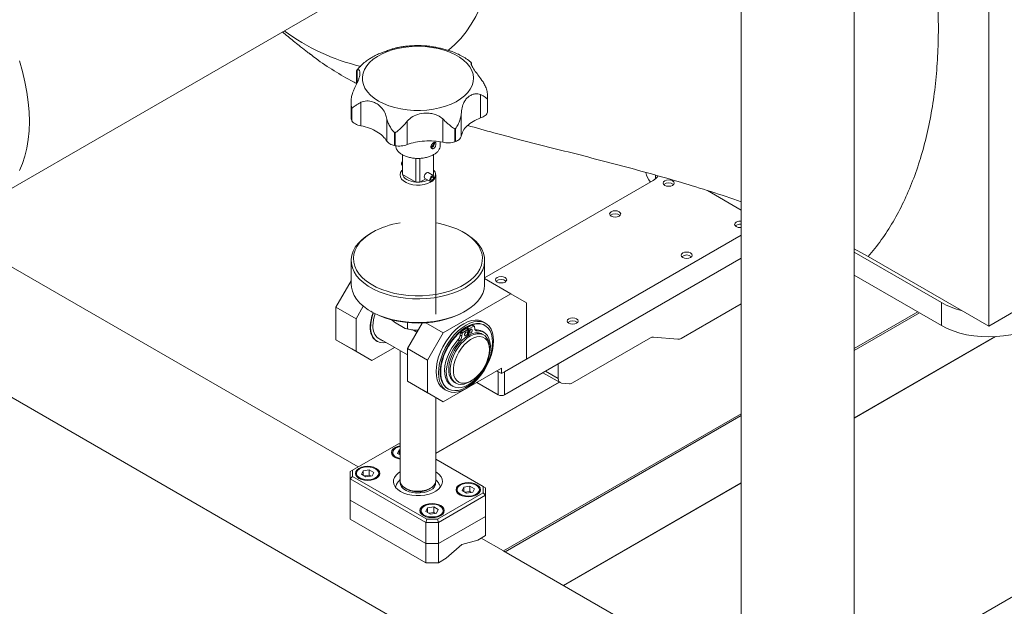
# Model space of a CAD drawing. Header units: millimetres. Extents: x 0 to 1118, y 0 to 864.
# Tile 10 of 22: x 740 to 851, y 107 to 173. Entities that reach past the tile are written whole.
import ezdxf

# ---------------------------------------------------------------- set-up
doc = ezdxf.new("R2010")
doc.units = ezdxf.units.MM

msp = doc.modelspace()

# ---------------------------------------------------------------- linework, layer by layer
at = {"color": 7, "linetype": 'Continuous', "lineweight": 15}
for p, q in [((848.9788, 138.0856), (998.1783, 224.2167)), ((848.9788, 138.0856), (848.9788, 196.5764)), ((821.166, 180.2835), (821.166, 93.1199)), ((833.866, 93.1199), (833.866, 180.2835)), ((737.2624, 152.5117), (781.4566, 178.0245)), ((790.806, 167.7503), (790.8247, 167.696)), ((790.806, 167.7503), (790.806, 167.5997)), ((790.8306, 167.5099), (790.8306, 167.6958)), ((777.9246, 166.7705), (777.9246, 165.3019)), ((777.986, 165.4379), (777.986, 166.8826)), ((791.8658, 164.1288), (791.8658, 161.5007)), ((792.6578, 162.2637), (792.6578, 163.8254)), ((777.3052, 163.3035), (777.3052, 161.4601)), ((778.4092, 160.6254), (778.4092, 163.2536)), ((792.6447, 162.1497), (792.6447, 163.6298)), ((792.6515, 163.6647), (792.6515, 162.1846)), ((778.1071, 122.244), (708.3565, 162.5102)), ((777.3796, 161.1913), (777.3796, 162.6713)), ((777.3997, 162.6382), (777.3997, 161.1581)), ((789.6949, 159.4205), (789.6949, 161.914)), ((792.6447, 162.1497), (792.6515, 162.1846)), ((777.3796, 161.1913), (777.3997, 161.1581)), ((781.3275, 161.3698), (781.3275, 158.8762)), ((783.6013, 158.5029), (783.6013, 161.131)), ((787.622, 161.3925), (787.622, 158.7644)), ((782.193, 158.391), (782.193, 159.8711)), ((782.2504, 159.8594), (782.2504, 158.3794)), ((788.9866, 158.8175), (788.9866, 160.2976)), ((789.0381, 160.3163), (789.0381, 158.8362)), ((782.193, 158.391), (782.2504, 158.3794)), ((786.5727, 158.5834), (786.4889, 158.6318)), ((786.5469, 158.6688), (786.5669, 158.6954)), ((786.6788, 158.6446), (786.5727, 158.5834)), ((786.6788, 158.6446), (786.5795, 158.7019)), ((787.3226, 158.3891), (787.3226, 158.8026)), ((788.9866, 158.8175), (789.0381, 158.8362)), ((783.0726, 157.3604), (783.0726, 155.2865)), ((783.0878, 157.3532), (783.0878, 155.154)), ((786.5575, 155.154), (786.5575, 157.3532)), ((786.5726, 155.2865), (786.5726, 157.3604)), ((783.0442, 156.1864), (783.0726, 156.1699)), ((784.5931, 154.285), (784.5931, 156.9592)), ((785.0522, 156.9592), (785.0522, 154.285)), ((783.0878, 155.154), (784.5931, 154.285)), ((786.6011, 154.999), (785.9923, 155.3504)), ((786.5575, 155.154), (786.4451, 155.0891)), ((786.5218, 155.0448), (786.5575, 155.154)), ((786.5469, 154.8515), (786.6358, 154.9697)), ((786.8226, 139.4474), (786.8226, 155.0823)), ((785.695, 154.6561), (785.0522, 154.285)), ((785.6174, 154.7009), (786.2262, 154.3495)), ((786.3587, 154.343), (786.2369, 154.2659)), ((786.5727, 154.7661), (786.4136, 154.8579)), ((786.5469, 154.8515), (786.5005, 154.8783)), ((786.6788, 154.8273), (786.5727, 154.7661)), ((786.6788, 154.8273), (786.5742, 154.8877)), ((811.2605, 154.4619), (792.3226, 143.5293)), ((817.3613, 153.3372), (821.166, 151.1408)), ((704.2208, 150.2334), (812.8076, 87.5476)), ((779.6953, 148.6307), (779.5185, 148.5286)), ((790.1268, 148.5286), (789.95, 148.6307)), ((794.563, 132.9439), (821.166, 148.3015)), ((835.4427, 145.8998), (833.866, 146.7627)), ((833.866, 146.4018), (843.6751, 140.7391)), ((777.3226, 145.4676), (777.3226, 142.8138)), ((792.3226, 142.8138), (792.3226, 145.4676)), ((794.563, 130.3514), (821.166, 145.709)), ((821.166, 145.709), (800.6, 133.8365)), ((835.4427, 145.8999), (848.9788, 138.0856)), ((775.6126, 140.211), (777.3226, 143.1729)), ((795.2702, 141.7217), (792.3226, 143.4233)), ((833.866, 143.8093), (843.6751, 138.1466)), ((795.2702, 141.7217), (787.6688, 137.3335)), ((797.0379, 140.7009), (795.2702, 141.7217)), ((910.9265, 141.8727), (834.0712, 97.5051)), ((797.0379, 134.3727), (797.0379, 140.7009)), ((814.4012, 136.7004), (821.166, 140.6056)), ((843.6751, 138.1466), (843.6751, 140.7391)), ((777.8665, 138.9099), (775.6126, 140.211)), ((775.6126, 140.211), (775.6126, 136.5366)), ((778.6842, 140.3262), (777.8665, 138.9099)), ((779.5185, 139.7528), (779.6953, 139.6507)), ((789.95, 139.6507), (790.1268, 139.7528)), ((777.8665, 135.2354), (777.8665, 138.9099)), ((781.9237, 138.772), (781.9237, 138.7735)), ((781.9237, 138.772), (782.1838, 138.5198)), ((782.1838, 138.5198), (783.3957, 137.8201)), ((783.6471, 135.5728), (785.2987, 138.4334)), ((783.6557, 138.4789), (783.6557, 137.7721)), ((785.723, 138.4568), (787.6688, 137.3335)), ((792.4193, 138.4175), (792.1542, 138.5706)), ((783.3957, 137.8201), (783.6557, 137.7721)), ((784.7105, 137.4147), (784.3282, 137.6354)), ((787.6688, 137.3335), (785.901, 134.2716)), ((789.6045, 137.3505), (789.5756, 137.0811)), ((789.7989, 137.2382), (789.6045, 137.3505)), ((790.2453, 137.8202), (789.6906, 137.4889)), ((789.885, 137.3767), (789.6906, 137.4889)), ((789.885, 137.3767), (790.4397, 137.708)), ((790.4397, 137.708), (790.2453, 137.8202)), ((790.3425, 137.8763), (790.3409, 137.765)), ((790.8972, 138.1855), (790.3425, 137.8763)), ((790.537, 137.7641), (790.3425, 137.8763)), ((790.4397, 137.708), (790.4502, 137.0099)), ((790.5264, 137.0538), (790.537, 137.7641)), ((790.537, 137.7641), (791.0917, 138.0733)), ((791.0917, 138.0733), (790.8972, 138.1855)), ((791.1526, 138.0786), (790.9582, 138.1908)), ((791.1778, 138.0342), (791.2066, 137.7981)), ((791.2753, 137.6603), (791.2505, 137.6594)), ((791.2753, 137.6603), (791.4698, 137.5481)), ((792.2412, 137.389), (792.0467, 137.5012)), ((792.3562, 138.1653), (792.3113, 138.1912)), ((775.6126, 136.5366), (777.8665, 135.2354)), ((777.3804, 135.5157), (775.6126, 136.5366)), ((780.1825, 136.3886), (780.2267, 136.3631)), ((780.4142, 136.6879), (780.6702, 136.5401)), ((780.918, 136.4195), (783.6471, 134.844)), ((789.5069, 136.415), (789.3125, 136.5272)), ((789.5756, 137.0811), (789.7701, 136.9688)), ((789.7701, 136.9688), (789.7989, 137.2382)), ((792.2187, 137.09), (792.0507, 137.1869)), ((810.9604, 136.7554), (802.2037, 131.7002)), ((814.0477, 136.6057), (811.314, 136.8501)), ((833.866, 127.7419), (849.7304, 136.9003)), ((779.6343, 134.2146), (777.3804, 135.5157)), ((777.8665, 135.2354), (779.6343, 134.2146)), ((779.6343, 134.2146), (782.1859, 135.6876)), ((782.8226, 135.32), (782.8226, 120.6713)), ((785.901, 134.2716), (783.6471, 135.5728)), ((783.6471, 131.8984), (783.6471, 135.5728)), ((792.866, 135.4551), (792.866, 135.6592)), ((785.901, 134.2716), (785.901, 130.5972)), ((794.2095, 132.7398), (797.0379, 134.3727)), ((794.2095, 133.3523), (787.6688, 129.5764)), ((794.2095, 132.7398), (793.6791, 133.046)), ((793.6791, 133.046), (793.8559, 132.9439)), ((793.8559, 130.3514), (793.8559, 132.9439)), ((794.2095, 132.7398), (794.2095, 133.3523)), ((794.563, 132.9439), (794.563, 130.3514)), ((798.8799, 132.8435), (800.8071, 131.7309)), ((800.6, 133.8365), (800.6, 132.1887)), ((783.6471, 131.8984), (785.901, 130.5972)), ((785.4149, 130.8775), (783.6471, 131.8984)), ((800.6884, 131.7994), (786.8226, 123.7949)), ((788.926, 131.7741), (789.0939, 131.6772)), ((790.6566, 131.8321), (790.8334, 131.9342)), ((791.4336, 131.7498), (793.8559, 130.3514)), ((787.6688, 129.5764), (785.4149, 130.8775)), ((787.7795, 130.9926), (788.0447, 130.8396)), ((788.1867, 131.0463), (788.2316, 131.0203)), ((788.5411, 131.4286), (788.7355, 131.3164)), ((800.9535, 131.6857), (801.8501, 131.6055)), ((785.901, 130.5972), (787.6688, 129.5764)), ((786.8226, 120.6713), (786.8226, 130.0648)), ((782.6281, 124.8539), (777.4713, 121.8769)), ((782.7213, 124.1703), (782.5346, 123.7678)), ((782.8226, 124.8539), (782.6281, 124.8539)), ((782.8226, 124.1859), (782.7213, 124.1703)), ((782.7213, 123.66), (782.7213, 124.1703)), ((781.9817, 123.8757), (781.9817, 123.545)), ((782.5346, 123.7678), (782.8226, 123.6015)), ((792.174, 120.04), (786.8226, 123.1293)), ((777.2213, 121.7326), (777.4713, 121.8769)), ((777.4713, 121.8769), (777.4713, 121.1801)), ((778.6555, 121.8231), (778.4687, 121.4207)), ((779.3526, 121.9309), (778.6555, 121.8231)), ((778.6555, 121.3128), (778.6555, 121.8231)), ((779.8629, 121.6363), (779.3526, 121.9309)), ((779.3526, 121.3185), (779.3526, 121.9309)), ((777.2213, 120.9162), (777.2213, 121.7326)), ((777.4713, 121.1801), (777.2213, 120.9162)), ((785.7065, 116.0177), (777.2213, 120.9162)), ((777.2213, 120.9162), (777.2213, 118.5278)), ((777.4713, 121.1801), (785.8101, 116.3662)), ((777.9158, 121.5285), (777.9158, 121.1978)), ((778.4687, 121.4207), (778.979, 121.1261)), ((779.3526, 121.3185), (778.795, 121.2323)), ((778.979, 121.1261), (779.6761, 121.2339)), ((779.5366, 121.2123), (779.3526, 121.3185)), ((779.6761, 121.2339), (779.8629, 121.6363)), ((780.4158, 121.1978), (780.4158, 121.5285)), ((783.4082, 119.855), (783.585, 119.7529)), ((786.0603, 119.7529), (786.2371, 119.855)), ((789.2295, 119.6916), (789.2295, 119.3609)), ((789.9692, 119.9862), (789.7824, 119.5837)), ((789.7824, 119.5837), (790.2927, 119.2891)), ((790.6663, 120.094), (789.9692, 119.9862)), ((789.9692, 119.4759), (789.9692, 119.9862)), ((791.1766, 119.7994), (790.6663, 120.094)), ((790.6663, 119.4816), (790.6663, 120.094)), ((790.9898, 119.397), (791.1766, 119.7994)), ((791.7295, 119.3609), (791.7295, 119.6916)), ((792.174, 119.3432), (792.174, 120.04)), ((792.424, 119.8956), (792.174, 120.04)), ((792.424, 119.8956), (792.424, 119.0792)), ((801.2247, 108.8985), (821.166, 120.4104)), ((785.7065, 113.6293), (777.2213, 118.5278)), ((777.2213, 118.5278), (777.2213, 116.3796)), ((777.2213, 118.5278), (785.7065, 113.6293)), ((787.0172, 116.3662), (792.174, 119.3432)), ((792.424, 119.0792), (787.1207, 116.0177)), ((790.6663, 119.4816), (790.1087, 119.3954)), ((790.2927, 119.2891), (790.9898, 119.397)), ((790.8503, 119.3754), (790.6663, 119.4816)), ((792.174, 119.3432), (792.424, 119.0792)), ((792.424, 116.6909), (792.424, 119.0792)), ((785.1636, 117.3444), (785.1636, 117.0137)), ((785.9033, 117.639), (785.7165, 117.2366)), ((786.6004, 117.7468), (785.9033, 117.639)), ((785.9033, 117.1287), (785.9033, 117.639)), ((787.1107, 117.4522), (786.6004, 117.7468)), ((786.6004, 117.1344), (786.6004, 117.7468)), ((786.924, 117.0498), (787.1107, 117.4522)), ((787.6636, 117.0137), (787.6636, 117.3444)), ((785.7065, 111.4812), (777.2213, 116.3796)), ((785.8101, 116.3662), (785.7065, 116.0177)), ((785.7165, 117.2366), (786.2269, 116.942)), ((785.8101, 116.3662), (787.0172, 116.3662)), ((786.6004, 117.1344), (786.0429, 117.0482)), ((786.2269, 116.942), (786.924, 117.0498)), ((786.7844, 117.0282), (786.6004, 117.1344)), ((787.0172, 116.3662), (787.1207, 116.0177)), ((792.424, 116.6909), (787.1207, 113.6293)), ((787.1207, 113.6293), (792.424, 116.6909)), ((792.424, 114.5427), (792.424, 116.6909)), ((787.1207, 116.0177), (785.7065, 116.0177)), ((785.7065, 113.6293), (785.7065, 116.0177)), ((787.1207, 116.0177), (787.1207, 113.6293)), ((789.7724, 113.5223), (791.5402, 114.0324)), ((792.424, 114.5427), (791.5402, 114.0324)), ((794.4394, 112.8013), (791.9234, 114.2537)), ((785.7065, 111.4812), (785.7065, 113.6293)), ((785.7065, 113.6293), (787.1207, 113.6293)), ((787.1207, 113.6293), (785.7065, 113.6293)), ((787.1207, 113.6293), (787.1207, 111.4812)), ((788.0046, 111.9914), (789.7724, 113.5223)), ((788.0046, 111.9914), (787.1207, 111.4812)), ((794.7326, 112.6464), (794.6251, 112.7043)), ((820.9608, 97.5051), (794.7326, 112.6464)), ((787.1207, 111.4812), (785.7065, 111.4812))]:
    msp.add_line(p, q, dxfattribs=at)
at = {"color": 9, "linetype": 'Continuous', "lineweight": 15}
for p, q in [((811.538, 154.6525), (811.538, 155.0645)), ((841.0093, 139.6855), (833.866, 135.5617)), ((841.1861, 139.5835), (833.866, 135.3576)), ((849.6495, 136.8958), (833.866, 127.7842)), ((799.1728, 133.0126), (800.6, 132.1887)), ((800.725, 131.7783), (786.8226, 123.7527)), ((821.166, 128.2302), (794.4394, 112.8013)), ((821.166, 128.0261), (794.6251, 112.7043)), ((821.166, 120.4527), (801.1881, 108.9197))]:
    msp.add_line(p, q, dxfattribs=at)
at = {"color": 7, "linetype": 'Continuous', "lineweight": 15, "flags": 128}
for points in [[(788.1906, 169.0834), (788.2488, 169.1286), (788.9686, 169.7471), (789.6388, 170.4377), (790.2576, 171.1983), (790.823, 172.0268), (791.3335, 172.9207), (791.7875, 173.8773), (792.1837, 174.8939), (792.5209, 175.9675), (792.7982, 177.0949), (793.0147, 178.2728), (793.1698, 179.4978), (793.263, 180.7663), (793.2941, 182.0745)], [(780.4032, 163.3911), (780.957, 163.1072), (781.5649, 162.8632), (782.2186, 162.6624), (782.9089, 162.5076), (783.6261, 162.401), (784.36, 162.3442), (785.1004, 162.3379), (785.8369, 162.3821), (786.5592, 162.4764), (787.2571, 162.6193), (787.9209, 162.8088), (788.5411, 163.0423), (789.1092, 163.3166), (789.617, 163.6277), (790.0576, 163.9713), (790.4247, 164.3425), (790.7131, 164.7363), (790.9189, 165.1469), (791.0391, 165.5687), (791.072, 165.9958), (791.0171, 166.4221), (790.8754, 166.8417), (790.6486, 167.2486), (790.3401, 167.6373), (789.9541, 168.0021), (789.4961, 168.338), (788.9725, 168.6403), (788.3906, 168.9047), (787.7587, 169.1275), (787.0855, 169.3056), (786.3805, 169.4365), (785.6537, 169.5183), (784.9153, 169.55), (784.1755, 169.531), (783.4448, 169.4616), (782.7334, 169.3428), (782.0514, 169.1763), (781.4083, 168.9644), (780.8131, 168.7101), (780.2742, 168.4169), (779.7992, 168.089), (779.3946, 167.7309), (779.0663, 167.3477), (778.8188, 166.9448), (778.6555, 166.5279), (778.5788, 166.1027), (778.5898, 165.6752), (778.6883, 165.2516), (778.8728, 164.8376), (779.141, 164.4391), (779.4888, 164.0617), (779.9116, 163.7107), (780.4032, 163.3911)], [(741.1464, 161.0963), (741.1148, 162.1708), (741.0202, 163.2767), (740.863, 164.4086), (740.644, 165.5612), (740.3642, 166.7291), (740.0249, 167.9065)], [(740.0249, 155.581), (740.3642, 156.3668), (740.644, 157.2115), (740.863, 158.1113), (741.0202, 159.0617), (741.1148, 160.0583), (741.1464, 161.0963)], [(786.5727, 158.5834), (786.5597, 158.5031), (786.5228, 158.4208), (786.4679, 158.3502), (786.4042, 158.3027), (786.342, 158.2862), (786.3011, 158.2967)], [(783.0726, 156.6644), (783.0024, 156.5326), (782.9684, 156.3954), (782.9775, 156.2772), (783.0282, 156.1973), (783.0442, 156.1864)], [(786.2369, 154.2659), (785.8998, 154.1095), (785.5123, 153.9986), (785.0926, 153.9383), (784.6603, 153.9316), (784.2356, 153.9786), (783.8383, 154.0773), (783.4871, 154.2229), (783.1983, 154.4088), (782.9854, 154.6261), (782.8585, 154.8648), (782.8234, 155.1136), (782.8818, 155.361), (783.0309, 155.5953), (783.0726, 155.6413)], [(783.0878, 155.154), (783.1483, 154.9927), (783.2534, 154.8394), (783.4003, 154.6979), (783.5852, 154.5721), (783.8031, 154.4654), (784.0481, 154.3806), (784.3138, 154.3199), (784.5931, 154.285)], [(785.6174, 154.7009), (785.6174, 154.7009), (785.5599, 154.7671), (785.5397, 154.8726), (785.5599, 155.0014), (785.6174, 155.1339), (785.7034, 155.25), (785.8049, 155.3319), (785.9063, 155.3671), (785.9923, 155.3504)], [(786.6358, 154.9697), (786.5602, 155.014), (786.4606, 155.0027), (786.3533, 154.9376), (786.2559, 154.8293), (786.1843, 154.6956), (786.1503, 154.5585), (786.1595, 154.4403), (786.2102, 154.3604), (786.2943, 154.3319), (786.3979, 154.3595), (786.5041, 154.4386), (786.5955, 154.5564), (786.6571, 154.6934), (786.6788, 154.8273)], [(786.5727, 154.7661), (786.5597, 154.6857), (786.5228, 154.6035), (786.4679, 154.5329), (786.4042, 154.4854), (786.342, 154.4688), (786.2916, 154.4859), (786.2611, 154.5338), (786.2557, 154.6048), (786.2761, 154.6871), (786.319, 154.7673), (786.3774, 154.8322), (786.4418, 154.8713), (786.5016, 154.8781), (786.5469, 154.8515)], [(812.5589, 154.4257), (812.4234, 154.3086), (812.3759, 154.1706), (812.4234, 154.0325), (812.5589, 153.9154), (812.7617, 153.8372), (813.0009, 153.8098), (813.24, 153.8372), (813.4428, 153.9154), (813.5783, 154.0325), (813.6259, 154.1706), (813.5783, 154.3086), (813.4428, 154.4257), (813.24, 154.5039), (813.0009, 154.5314), (812.7617, 154.5039), (812.5589, 154.4257)], [(806.5485, 150.956), (806.413, 150.8389), (806.3654, 150.7008), (806.413, 150.5627), (806.5485, 150.4457), (806.7513, 150.3675), (806.9904, 150.34), (807.2296, 150.3675), (807.4324, 150.4457), (807.5679, 150.5627), (807.6154, 150.7008), (807.5679, 150.8389), (807.4324, 150.956), (807.2296, 151.0342), (806.9904, 151.0616), (806.7513, 151.0342), (806.5485, 150.956)], [(779.6961, 148.6312), (779.1633, 148.2877), (778.6991, 147.9124), (778.3093, 147.5099), (777.9986, 147.0851), (777.7706, 146.6432), (777.6283, 146.1894), (777.5733, 145.7294), (777.6063, 145.2687), (777.727, 144.8128), (777.9337, 144.3674), (778.2241, 143.9378), (778.5945, 143.5293), (779.0406, 143.1468), (779.5568, 142.7949), (780.137, 142.478), (780.774, 142.1998), (781.4602, 141.9637), (782.1872, 141.7727), (782.9462, 141.629), (783.728, 141.5344), (784.523, 141.49), (785.3217, 141.4963), (786.1144, 141.5534), (786.8913, 141.6604), (787.6432, 141.8161), (788.3608, 142.0186), (789.0355, 142.2655), (789.659, 142.5537), (790.2238, 142.8798), (790.7231, 143.2397), (791.1507, 143.6292), (791.5015, 144.0435), (791.7712, 144.4775), (791.9566, 144.926), (792.0555, 145.3836), (792.0665, 145.8447), (791.9895, 146.3037), (791.8256, 146.755), (791.5767, 147.1931), (791.2458, 147.6128), (790.8369, 148.0089), (790.355, 148.3767), (789.806, 148.7116), (789.1964, 149.0097), (788.5338, 149.2672), (787.8261, 149.481), (787.082, 149.6486), (786.8226, 149.6947)], [(820.6023, 149.7824), (820.4668, 149.6653), (820.4192, 149.5272), (820.4668, 149.3892), (820.6023, 149.2721), (820.805, 149.1939), (821.0442, 149.1664), (821.166, 149.1733)], [(790.1268, 148.5286), (790.4053, 148.3589), (790.9141, 147.9935), (791.3514, 147.5985), (791.7122, 147.1785), (791.9923, 146.7384), (792.1883, 146.2835), (792.2979, 145.819), (792.3199, 145.3503), (792.254, 144.8831), (792.101, 144.4227), (791.8626, 143.9745), (791.5417, 143.5439), (791.142, 143.1358), (790.6682, 142.755), (790.126, 142.4061), (789.5215, 142.093), (788.8619, 141.8195), (788.155, 141.5888), (787.409, 141.4035), (786.6327, 141.2659), (785.8351, 141.1776), (785.0257, 141.1395), (784.214, 141.1522), (783.4093, 141.2155), (782.6212, 141.3286), (781.859, 141.4903), (781.1314, 141.6986), (780.4472, 141.9511), (779.8142, 142.2448), (779.24, 142.5763), (778.7312, 142.9417), (778.2939, 143.3367), (777.9331, 143.7567), (777.653, 144.1967), (777.457, 144.6517), (777.3474, 145.1162), (777.3254, 145.5848), (777.3913, 146.0521), (777.5443, 146.5125), (777.7827, 146.9607), (778.1036, 147.3913), (778.5033, 147.7994), (778.977, 148.1802), (779.5193, 148.5291), (779.5193, 148.5291)], [(814.5918, 146.3126), (814.4564, 146.1956), (814.4088, 146.0575), (814.4564, 145.9194), (814.5918, 145.8024), (814.7946, 145.7242), (815.0338, 145.6967), (815.273, 145.7242), (815.4757, 145.8024), (815.6112, 145.9194), (815.6588, 146.0575), (815.6112, 146.1956), (815.4757, 146.3126), (815.273, 146.3908), (815.0338, 146.4183), (814.7946, 146.3908), (814.5918, 146.3126)], [(777.3226, 142.8138), (777.3474, 142.4624), (777.457, 141.9979), (777.653, 141.543), (777.9331, 141.1029), (778.2939, 140.6829), (778.7312, 140.2879), (779.24, 139.9225), (779.8142, 139.591), (780.4472, 139.2973), (781.1314, 139.0448), (781.859, 138.8366), (782.6212, 138.6749), (783.4093, 138.5617), (784.214, 138.4985), (785.0257, 138.4858), (785.8351, 138.5238), (786.6327, 138.6122), (787.409, 138.7498), (788.155, 138.935), (788.8619, 139.1657), (789.5215, 139.4392), (790.126, 139.7523)], [(790.126, 139.7523), (790.6682, 140.1013), (791.142, 140.482), (791.5417, 140.8901), (791.8626, 141.3208), (792.101, 141.7689), (792.254, 142.2293), (792.3199, 142.6966), (792.3226, 142.8138)], [(793.7322, 143.5573), (793.5967, 143.4402), (793.5491, 143.3021), (793.5967, 143.1641), (793.7322, 143.047), (793.935, 142.9688), (794.1741, 142.9413), (794.4133, 142.9688), (794.6161, 143.047), (794.7516, 143.1641), (794.7991, 143.3021), (794.7516, 143.4402), (794.6161, 143.5573), (794.4133, 143.6355), (794.1741, 143.6629), (793.935, 143.6355), (793.7322, 143.5573)], [(789.9492, 139.6502), (789.3541, 139.3426), (788.704, 139.0747), (788.0068, 138.8496), (787.271, 138.6702), (786.5054, 138.5387), (785.7194, 138.4565), (784.9225, 138.4248), (784.1245, 138.4438), (783.3348, 138.5134), (782.5633, 138.6328), (781.8192, 138.8004), (781.1115, 139.0143), (780.4489, 139.2718), (779.8393, 139.5698), (779.6953, 139.6507)], [(792.1542, 138.5706), (791.9927, 138.6509), (791.6394, 138.7524), (791.252, 138.773), (790.8384, 138.7124), (790.4071, 138.5718), (789.9669, 138.354), (789.5266, 138.0634), (789.0953, 137.7061), (788.6817, 137.2892), (788.2943, 136.8213), (787.941, 136.3119), (787.6289, 135.7713), (787.3644, 135.2106), (787.1528, 134.6411), (786.9986, 134.0745), (786.9047, 133.5223), (786.8733, 132.9957), (786.9047, 132.5055), (786.9986, 132.0616), (787.1528, 131.6731), (787.3644, 131.3478), (787.6289, 131.0925), (787.7795, 130.9926)], [(793.3256, 136.4144), (793.2941, 136.9046), (793.2003, 137.3485), (793.046, 137.737), (792.8345, 138.0623), (792.57, 138.3176), (792.2579, 138.4978), (791.9045, 138.5993), (791.5171, 138.6199), (791.1036, 138.5593), (790.6723, 138.4187), (790.232, 138.2009), (789.7918, 137.9104), (789.3605, 137.553), (788.9469, 137.1362), (788.5595, 136.6683), (788.2061, 136.1588), (787.894, 135.6182), (787.6295, 135.0575), (787.418, 134.488), (787.2637, 133.9214), (787.1699, 133.3692), (787.1384, 132.8426), (787.1699, 132.3524), (787.2637, 131.9085), (787.418, 131.52), (787.6295, 131.1948), (787.894, 130.9394), (788.2061, 130.7592), (788.5595, 130.6577), (788.9469, 130.6371), (789.3605, 130.6977), (789.7918, 130.8384), (790.232, 131.0562), (790.6723, 131.3467), (791.1036, 131.704), (791.5171, 132.1209), (791.9045, 132.5888), (792.2579, 133.0982), (792.57, 133.6388), (792.8345, 134.1995), (793.046, 134.769), (793.2003, 135.3356), (793.2941, 135.8878), (793.3256, 136.4144)], [(792.3113, 138.1912), (792.1148, 138.2848), (791.7685, 138.371), (791.3898, 138.3772), (790.9867, 138.3033), (790.568, 138.1509), (790.1425, 137.9232), (789.7192, 137.6251), (789.3072, 137.2629), (788.9153, 136.8443), (788.5518, 136.3783), (788.2245, 135.8748), (787.9403, 135.3445), (787.7054, 134.7988), (787.5246, 134.2492), (787.402, 133.7075), (787.34, 133.1852), (787.34, 132.6935), (787.402, 132.2428), (787.5246, 131.8428), (787.7054, 131.5019), (787.9403, 131.2274), (788.1867, 131.0463)], [(793.2107, 136.2766), (793.1796, 136.7491), (793.087, 137.1756), (792.9349, 137.5471), (792.7265, 137.8556), (792.4663, 138.0946), (792.1597, 138.2589), (791.8134, 138.3451), (791.4347, 138.3513), (791.0316, 138.2774), (790.6129, 138.125), (790.1874, 137.8973), (789.7641, 137.5992), (789.3521, 137.2369), (788.9602, 136.8184), (788.5967, 136.3524), (788.2694, 135.8489), (787.9852, 135.3186), (787.7503, 134.7729), (787.5695, 134.2233), (787.4469, 133.6816), (787.3849, 133.1593), (787.3849, 132.6676), (787.4469, 132.2169), (787.5695, 131.8168), (787.7503, 131.4759), (787.9852, 131.2015), (788.2694, 130.9993), (788.5967, 130.8737), (788.9602, 130.8274), (789.3521, 130.8613), (789.7641, 130.9748), (790.1874, 131.1653), (790.6129, 131.4289), (791.0316, 131.76), (791.4347, 132.1514), (791.8134, 132.5949), (792.1597, 133.0809), (792.4663, 133.5992), (792.7265, 134.1386), (792.9349, 134.6878), (793.087, 135.2349), (793.1796, 135.7683), (793.2107, 136.2766)], [(801.7755, 138.9139), (801.6401, 138.7969), (801.5925, 138.6588), (801.6401, 138.5207), (801.7755, 138.4037), (801.9783, 138.3255), (802.2175, 138.298), (802.4567, 138.3255), (802.6594, 138.4037), (802.7949, 138.5207), (802.8425, 138.6588), (802.7949, 138.7969), (802.6594, 138.9139), (802.4567, 138.9921), (802.2175, 139.0196), (801.9783, 138.9921), (801.7755, 138.9139)], [(781.231, 136.2388), (780.9156, 136.1999), (780.5707, 136.2307), (780.2621, 136.3435), (779.998, 136.5353), (779.7852, 136.8011), (779.629, 137.1341), (779.5337, 137.5257), (779.5017, 137.9656)], [(791.4698, 137.5481), (791.8217, 137.5358), (792.1392, 137.4413), (792.4141, 137.2671), (792.6393, 137.0177), (792.8089, 136.6994), (792.9187, 136.3205), (792.9656, 135.8909), (792.9486, 135.4215), (792.8681, 134.9245), (792.7262, 134.4128), (792.5264, 133.8995), (792.2741, 133.3979), (791.9756, 132.921), (791.6388, 132.481), (791.2722, 132.0893), (790.8854, 131.7561), (790.4883, 131.49), (790.0913, 131.2977), (789.7045, 131.1843), (789.3379, 131.1527), (789.0011, 131.2038), (788.7026, 131.3361), (788.4502, 131.5464), (788.2505, 131.829), (788.1086, 132.1769), (788.028, 132.5809), (788.0111, 133.0307), (788.058, 133.5146), (788.1678, 134.0201), (788.3374, 134.5342), (788.5626, 135.0437), (788.8375, 135.5353), (789.155, 135.9963), (789.5069, 136.415)], [(792.0507, 137.1869), (791.9482, 137.2388), (791.6469, 137.3222), (791.3122, 137.3239), (790.9539, 137.2437), (790.5821, 137.0841), (790.2077, 136.8495), (789.8413, 136.5469), (789.4935, 136.1847), (789.1744, 135.7736), (788.893, 135.3252), (788.6576, 134.8525), (788.4748, 134.3692), (788.3499, 133.889), (788.2866, 133.4259), (788.2866, 132.9931), (788.3499, 132.6031), (788.4748, 132.2671), (788.6576, 131.9948), (788.893, 131.794), (788.926, 131.7741)], [(790.0552, 137.1182), (790.068, 137.1997), (790.1044, 137.2837), (790.1589, 137.3572), (790.2232, 137.409), (790.2874, 137.4314), (790.3419, 137.4208), (790.3783, 137.3789), (790.3911, 137.3121), (790.3783, 137.2305), (790.3419, 137.1465), (790.2874, 137.073), (790.2232, 137.0212), (790.1589, 136.9988), (790.1044, 137.0094), (790.068, 137.0513), (790.0552, 137.1182)], [(790.5856, 137.4243), (790.5984, 137.5059), (790.6348, 137.5898), (790.6892, 137.6633), (790.7535, 137.7152), (790.8178, 137.7375), (790.8723, 137.7269), (790.9087, 137.685), (790.9214, 137.6182), (790.9087, 137.5366), (790.8723, 137.4527), (790.8178, 137.3792), (790.7535, 137.3273), (790.6892, 137.305), (790.6348, 137.3156), (790.5984, 137.3575), (790.5856, 137.4243)], [(791.0917, 138.0733), (791.1073, 138.0804), (791.1223, 138.084), (791.1364, 138.084), (791.149, 138.0805), (791.1597, 138.0734), (791.1683, 138.0632), (791.1744, 138.05), (791.1778, 138.0342)], [(854.2817, 138.1466), (853.6546, 137.823), (852.9687, 137.5421), (852.2326, 137.3072), (851.4555, 137.1214), (850.6474, 136.987), (849.8182, 136.9057), (848.9784, 136.8784), (848.1387, 136.9057), (847.3095, 136.987), (846.5014, 137.1214), (845.7243, 137.3072), (844.9882, 137.5421), (844.3023, 137.823), (843.6751, 138.1466)], [(789.3125, 136.5272), (788.9605, 136.1086), (788.643, 135.6475), (788.3681, 135.1559), (788.1429, 134.6465), (787.9733, 134.1324), (787.8636, 133.6268), (787.8166, 133.1429), (787.8336, 132.6932), (787.9141, 132.2891), (788.0561, 131.9413), (788.2558, 131.6586), (788.5081, 131.4484), (788.5411, 131.4286)], [(790.6566, 131.8321), (790.3756, 131.6905), (790.0092, 131.5702), (789.6615, 131.5308), (789.3423, 131.5735), (789.061, 131.697), (788.8255, 131.8978), (788.6427, 132.1702), (788.5179, 132.5062), (788.4545, 132.8962), (788.4545, 133.329), (788.5179, 133.7921), (788.6427, 134.2722), (788.8255, 134.7556), (789.061, 135.2283), (789.3423, 135.6766), (789.6615, 136.0878), (790.0092, 136.4499), (790.3756, 136.7526), (790.7501, 136.9871), (791.1218, 137.1468), (791.4802, 137.2269), (791.8148, 137.2253), (792.1162, 137.1419), (792.3755, 136.9791), (792.5854, 136.7417), (792.7398, 136.4364), (792.8342, 136.0721), (792.866, 135.6592), (792.866, 135.6592)], [(792.866, 135.4551), (792.8333, 135.8554), (792.7364, 136.2052), (792.5782, 136.4931), (792.364, 136.7099), (792.1006, 136.8487), (791.7964, 136.9049), (791.4613, 136.8769), (791.1059, 136.7654), (790.7418, 136.5741), (790.3807, 136.3091), (790.0341, 135.9789), (789.7131, 135.5942), (789.4282, 135.1673), (789.1884, 134.712), (789.0014, 134.2427), (788.8734, 133.7748), (788.8083, 133.3231), (788.8083, 132.9023), (788.8734, 132.5257), (789.0014, 132.2056), (789.1884, 131.9522), (789.4282, 131.7737), (789.7131, 131.6758), (790.0341, 131.6617), (790.3807, 131.7317), (790.7418, 131.8837), (791.1059, 132.1128), (791.4613, 132.4115), (791.7964, 132.7704), (792.1006, 133.1779), (792.364, 133.6208), (792.5782, 134.085), (792.7364, 134.5554), (792.8333, 135.0171), (792.866, 135.4551)], [(782.8226, 124.6335), (782.5442, 124.5631), (782.2594, 124.4369), (782.0409, 124.2726), (781.9035, 124.0811), (781.8567, 123.8757), (781.9035, 123.6702), (782.0409, 123.4788), (782.2594, 123.3144), (782.5442, 123.1882), (782.8226, 123.1178)], [(782.8226, 123.1938), (782.7731, 123.2044), (782.4764, 123.3007), (782.2357, 123.4396), (782.0688, 123.6109), (781.9882, 123.8019), (781.9998, 123.9983), (782.1028, 124.1856), (782.2895, 124.3499), (782.5461, 124.4791), (782.8226, 124.5576)], [(780.1381, 122.0898), (779.8533, 122.2159), (779.5217, 122.2952), (779.1658, 122.3223), (778.8099, 122.2952), (778.4783, 122.2159), (778.1935, 122.0898), (777.975, 121.9254), (777.8376, 121.7339), (777.7908, 121.5285), (777.8376, 121.323), (777.975, 121.1316), (778.1935, 120.9672), (778.4783, 120.8411), (778.8099, 120.7618), (779.1658, 120.7347), (779.5217, 120.7618), (779.8533, 120.8411), (780.1381, 120.9672), (780.3566, 121.1316), (780.4939, 121.323), (780.5408, 121.5285), (780.4939, 121.7339), (780.3566, 121.9254), (780.1381, 122.0898)], [(780.0497, 122.0387), (780.2554, 121.8822), (780.3803, 121.6993), (780.4151, 121.5039), (780.3572, 121.3102), (780.211, 121.1327), (779.9873, 120.9846), (779.7026, 120.8768), (779.3782, 120.8174), (779.038, 120.8107), (778.7072, 120.8572), (778.4105, 120.9535), (778.1698, 121.0925), (778.0029, 121.2638), (777.9223, 121.4547), (777.934, 121.6511), (778.037, 121.8384), (778.2237, 122.0027), (778.4802, 122.1319), (778.7877, 122.2163), (779.1231, 122.2497), (779.4618, 122.2296), (779.7784, 122.1575), (780.0497, 122.0387)], [(782.8781, 119.4875), (782.5621, 119.706), (782.3188, 119.9535), (782.156, 120.2221), (782.0789, 120.5032), (782.0899, 120.7878), (782.1888, 121.0666), (782.3724, 121.3308), (782.6347, 121.5718), (782.8226, 121.6996)], [(782.8226, 120.6713), (782.8292, 120.5776), (782.9107, 120.3324), (783.0816, 120.103), (783.3339, 119.9003), (783.6559, 119.7335), (784.0323, 119.6107), (784.4458, 119.5374), (784.8768, 119.5171), (785.3053, 119.5508), (785.7113, 119.6369), (786.0757, 119.7714), (786.3815, 119.9479), (786.6144, 120.1583), (786.7635, 120.3926), (786.8219, 120.64), (786.8226, 120.6713)], [(786.8226, 121.6996), (786.9337, 121.6274), (787.2144, 121.3935), (787.4183, 121.1344), (787.5388, 120.8584), (787.572, 120.5744), (787.5168, 120.2916), (787.375, 120.019), (787.1511, 119.7654), (786.8525, 119.539), (786.4886, 119.3469), (786.0711, 119.1955), (785.6135, 119.0896), (785.1306, 119.0325), (784.6377, 119.0261), (784.1507, 119.0706), (783.6854, 119.1646), (783.2566, 119.3051), (782.8781, 119.4875)], [(782.4396, 120.3428), (782.3291, 120.0968), (782.3026, 119.9746)], [(782.8305, 120.5692), (782.8234, 120.4984), (782.8585, 120.2496), (782.9854, 120.0109), (783.1983, 119.7936), (783.4871, 119.6077), (783.8383, 119.4621), (784.2356, 119.3634), (784.6603, 119.3164), (785.0926, 119.3231), (785.5123, 119.3834), (785.8998, 119.4943), (786.2369, 119.6507)], [(791.4518, 120.2529), (791.167, 120.379), (790.8354, 120.4583), (790.4795, 120.4853), (790.1236, 120.4583), (789.792, 120.379), (789.5072, 120.2529), (789.2887, 120.0885), (789.1514, 119.897), (789.1045, 119.6916), (789.1514, 119.4861), (789.2887, 119.2947), (789.5072, 119.1303), (789.792, 119.0041), (790.1236, 118.9249), (790.4795, 118.8978), (790.8354, 118.9249), (791.167, 119.0041), (791.4518, 119.1303), (791.6703, 119.2947), (791.8077, 119.4861), (791.8545, 119.6916), (791.8077, 119.897), (791.6703, 120.0885), (791.4518, 120.2529)], [(791.3634, 120.2018), (791.5691, 120.0452), (791.694, 119.8624), (791.7288, 119.6669), (791.6709, 119.4733), (791.5247, 119.2958), (791.301, 119.1477), (791.0164, 119.0399), (790.6919, 118.9805), (790.3517, 118.9737), (790.0209, 119.0203), (789.7242, 119.1166), (789.4835, 119.2556), (789.3167, 119.4268), (789.2361, 119.6178), (789.2477, 119.8142), (789.3507, 120.0015), (789.5374, 120.1658), (789.7939, 120.295), (790.1014, 120.3794), (790.4368, 120.4128), (790.7755, 120.3927), (791.0921, 120.3206), (791.3634, 120.2018)], [(787.3859, 117.9057), (787.1011, 118.0318), (786.7695, 118.1111), (786.4136, 118.1382), (786.0578, 118.1111), (785.7261, 118.0318), (785.4414, 117.9057), (785.2229, 117.7413), (785.0855, 117.5498), (785.0386, 117.3444), (785.0855, 117.139), (785.2229, 116.9475), (785.4414, 116.7831), (785.7261, 116.657), (786.0578, 116.5777), (786.4136, 116.5506), (786.7695, 116.5777), (787.1011, 116.657), (787.3859, 116.7831), (787.6044, 116.9475), (787.7418, 117.139), (787.7886, 117.3444), (787.7418, 117.5498), (787.6044, 117.7413), (787.3859, 117.9057)], [(787.2975, 117.8547), (787.5032, 117.6981), (787.6281, 117.5153), (787.6629, 117.3198), (787.6051, 117.1261), (787.4589, 116.9486), (787.2351, 116.8005), (786.9505, 116.6927), (786.626, 116.6333), (786.2858, 116.6266), (785.9551, 116.6731), (785.6583, 116.7694), (785.4176, 116.9084), (785.2508, 117.0797), (785.1702, 117.2706), (785.1818, 117.467), (785.2848, 117.6543), (785.4715, 117.8186), (785.7281, 117.9478), (786.0355, 118.0322), (786.371, 118.0656), (786.7096, 118.0455), (787.0263, 117.9734), (787.2975, 117.8547)]]:
    msp.add_lwpolyline(points, dxfattribs=at)
at = {"color": 7, "linetype": 'Continuous', "lineweight": 15}
for centre, radius, start, end in [((784.0394, 190.684), 24.0658, 233.695494, 256.41694), ((789.9748, 164.169), 2.7238, 348.581849, 349.33026), ((780.4074, 164.4839), 3.5289, 210.906708, 211.536455), ((784.6335, 171.8046), 12.1805, 258.441969, 258.717695), ((785.6134, 169.6775), 9.968, 289.77985, 290.095), ((786.1674, 158.6419), 0.5114, 285.708298, 0.309892), ((783.6649, 155.2869), 0.5922, 180.043926, 192.975116), ((785.9804, 155.2869), 0.5922, 347.024884, 359.956074), ((786.0484, 155.0826), 0.7661, 313.775238, 46.820568), ((812.9848, 155.9393), 2.6032, 192.856472, 219.224408), ((810.4997, 155.8863), 1.6149, 298.10508, 325.94796), ((784.8226, 157.2975), 3.0212, 265.642495, 274.357505), ((784.8985, 156.7645), 2.4843, 273.547033, 294.922644), ((813.0009, 153.3657), 0.836, 49.043706, 130.956294), ((806.9904, 149.896), 0.836, 49.043707, 130.956293), ((784.2281, 140.4351), 9.3656, 98.630511, 118.939869), ((821.0207, 148.7398), 0.8075, 79.636888, 130.507836), ((821.0432, 148.9239), 0.9651, 82.687947, 117.18551), ((815.0338, 145.2526), 0.836, 49.043706, 130.956294), ((794.1741, 142.4911), 0.8407, 49.319879, 130.680121), ((848.1461, 148.7215), 9.1492, 240.746907, 256.000745), ((784.0977, 137.8853), 4.6414, 158.319399, 178.693955), ((784.1423, 137.8597), 4.6418, 158.308919, 178.69347), ((783.7847, 138.0459), 4.0186, 159.234558, 178.963059), ((802.2175, 137.8478), 0.8407, 49.31988, 130.68012), ((781.2306, 137.8281), 1.7806, 174.74659, 233.94123), ((781.3364, 137.967), 1.5769, 174.479923, 234.207896), ((784.8028, 142.4638), 4.8522, 253.142254, 270.253098), ((784.8168, 142.8709), 5.2293, 257.172071, 270.271103), ((789.7985, 137.3258), 0.1956, 123.493606, 172.74372), ((789.993, 137.2135), 0.1956, 123.493606, 172.74372), ((789.8188, 137.4485), 0.38, 308.968893, 351.036484), ((790.3491, 137.7547), 0.38, 308.968893, 351.036484), ((790.9323, 138.135), 0.0616, 65.177711, 124.802999), ((791.4549, 137.7959), 0.2483, 179.495237, 273.432213), ((791.4118, 136.3725), 1.295, 60.641515, 96.049832), ((788.5762, 137.2165), 1.0085, 316.88713, 352.286479), ((788.7707, 137.1042), 1.0085, 316.88713, 352.286479), ((811.2888, 136.2371), 0.6136, 87.642238, 122.349282), ((814.0729, 137.2187), 0.6136, 267.642238, 302.349282), ((801.034, 132.118), 0.4398, 170.748121, 259.453222), ((801.8753, 132.2186), 0.6136, 267.642238, 302.349282), ((794.2095, 131.0338), 0.7685, 242.609672, 297.390328), ((784.8226, 122.0868), 2.6418, 242.063684, 297.936316), ((785.9039, 120.5014), 0.9135, 291.379816, 4.259413), ((786.3868, 119.8286), 0.967, 8.683163, 32.214819)]:
    msp.add_arc(centre, radius, start, end, dxfattribs=at)
at = {"color": 9, "linetype": 'Continuous', "lineweight": 15}
msp.add_open_spline([(835.4427, 145.8998), (835.9398, 146.5121), (836.9341, 147.737), (838.2493, 149.798), (839.4294, 152.0134), (840.4583, 154.3931), (841.3351, 156.9251), (842.0572, 159.6002), (842.6209, 162.41), (843.0247, 165.3444), (843.2677, 168.394), (843.349, 171.5476), (843.2678, 174.795), (843.0245, 178.1253), (842.6215, 181.5258), (842.0549, 184.9869), (841.3673, 188.3777), (840.7922, 190.6271), (840.5196, 191.6931)], degree=3, knots=[0, 0, 0, 0, 0.062876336, 0.125777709, 0.18867697, 0.251517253, 0.31444281, 0.377364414, 0.440205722, 0.503105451, 0.566008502, 0.62888531, 0.69176071, 0.754663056, 0.817563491, 0.880404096, 0.943327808, 1, 1, 1, 1], dxfattribs=at)
at = {"color": 7, "linetype": 'Continuous', "lineweight": 15}
for points, knots in [([(769.5864, 171.172), (769.6433, 171.1244), (769.9103, 170.9009), (770.3834, 170.5149), (771.0186, 170.0015), (771.6997, 169.4598), (772.2744, 169.0073), (772.6324, 168.7292), (772.7369, 168.648)], [0, 0, 0, 0, 0.05064608, 0.23757373, 0.43179418, 0.63437618, 0.89321247, 1, 1, 1, 1]), ([(782.2649, 169.3356), (782.1899, 169.3208), (782.003, 169.2839), (781.6192, 169.1448), (781.1607, 168.9822), (780.6632, 168.7936), (780.1387, 168.588), (779.8105, 168.3984), (779.6447, 168.3025)], [0, 0, 0, 0, 0.11550275, 0.2875125, 0.46448297, 0.6380199, 0.81704584, 1, 1, 1, 1]), ([(784.8226, 169.6344), (784.5585, 169.6295), (784.1857, 169.6227), (783.6372, 169.5771), (783.1697, 169.5211), (782.6862, 169.4428), (782.3864, 169.3732), (782.2629, 169.3446)], [0, 0, 0, 0, 0.303745, 0.428718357, 0.635581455, 0.84997565, 1, 1, 1, 1]), ([(785.9774, 169.5757), (785.9259, 169.5813), (785.7109, 169.6046), (785.3254, 169.6274), (784.9912, 169.632), (784.8226, 169.6344)], [0, 0, 0, 0, 0.13497592, 0.5637255, 1, 1, 1, 1]), ([(788.3934, 169.0479), (788.2237, 169.1047), (787.8843, 169.2183), (787.3456, 169.3349), (786.824, 169.4425), (786.3563, 169.5318), (786.0925, 169.5608), (785.9772, 169.5735)], [0, 0, 0, 0, 0.20749311, 0.41494272, 0.62837511, 0.83766654, 1, 1, 1, 1]), ([(777.9246, 165.3722), (777.8082, 165.4308), (776.9185, 165.8784), (775.3688, 166.7978), (773.7534, 167.8409), (772.9537, 168.4992), (772.7512, 168.6659)], [0, 0, 0, 0, 0.0600279, 0.45875206, 0.86292747, 1, 1, 1, 1]), ([(779.6414, 168.3083), (779.5205, 168.2349), (779.2231, 168.0544), (778.7911, 167.7231), (778.3536, 167.315), (778.0739, 167.0215), (777.9575, 166.8549), (777.9534, 166.8491)], [0, 0, 0, 0, 0.18459138, 0.45377452, 0.72291569, 0.99034534, 1, 1, 1, 1]), ([(790.7977, 167.7466), (790.7101, 167.8201), (790.4558, 168.0334), (789.9835, 168.3369), (789.3907, 168.6572), (788.8589, 168.8957), (788.5168, 169.0113), (788.3949, 169.0525)], [0, 0, 0, 0, 0.129452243, 0.375624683, 0.621864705, 0.865346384, 1, 1, 1, 1]), ([(792.1423, 165.5456), (791.9855, 165.7683), (791.6729, 166.2123), (791.2215, 166.7813), (790.9444, 167.2289), (790.815, 167.5319), (790.7737, 167.6936), (790.7836, 167.7065), (790.7851, 167.7084)], [0, 0, 0, 0, 0.21347184, 0.42548228, 0.67726859, 0.82277778, 0.97373057, 1, 1, 1, 1]), ([(777.986, 166.8826), (778.0519, 166.909), (778.1836, 166.9617), (778.2931, 166.735), (778.307, 166.4471), (778.2559, 166.1372), (778.1396, 165.7806), (777.9442, 165.3308), (777.705, 164.8528), (777.5504, 164.4998), (777.4971, 164.378)], [0, 0, 0, 0, 0.15764734, 0.31440608, 0.42468033, 0.53813486, 0.64938818, 0.76416047, 0.91867565, 1, 1, 1, 1]), ([(777.9354, 166.7708), (777.9342, 166.7953), (777.9322, 166.8359), (777.9708, 166.8694), (777.986, 166.8826)], [0, 0, 0, 0, 0.60618452, 1, 1, 1, 1]), ([(792.6515, 163.6647), (792.6534, 163.6902), (792.6628, 163.815), (792.6491, 164.146), (792.572, 164.6084), (792.4053, 165.111), (792.226, 165.4073), (792.1423, 165.5456)], [0, 0, 0, 0, 0.04345463, 0.21282794, 0.48148882, 0.75812643, 1, 1, 1, 1]), ([(777.4971, 164.378), (777.4468, 164.2224), (777.3448, 163.9067), (777.2987, 163.4446), (777.3081, 163.0733), (777.338, 162.84), (777.3615, 162.7221), (777.3756, 162.6825), (777.3796, 162.6713)], [0, 0, 0, 0, 0.28030099, 0.5686109, 0.79368532, 0.91599441, 0.97623927, 1, 1, 1, 1]), ([(789.6949, 161.914), (789.7179, 162.1656), (789.7638, 162.6672), (789.9589, 163.2109), (790.2147, 163.6054), (790.4994, 163.8859), (790.8403, 164.0983), (791.1973, 164.2104), (791.5531, 164.2297), (791.7603, 164.1629), (791.8658, 164.1288)], [0, 0, 0, 0, 0.16575229, 0.3305703, 0.44651397, 0.56580141, 0.68277448, 0.80344743, 0.89984858, 1, 1, 1, 1]), ([(791.8658, 164.1288), (791.9625, 164.0774), (792.1586, 163.973), (792.3821, 163.8337), (792.5272, 163.718), (792.5991, 163.6488), (792.6294, 163.6114), (792.6406, 163.6248), (792.6447, 163.6298)], [0, 0, 0, 0, 0.23253913, 0.47177236, 0.72393175, 0.87735909, 0.955006, 1, 1, 1, 1]), ([(777.3997, 162.6382), (777.4093, 162.6345), (777.4563, 162.6167), (777.5586, 162.7234), (777.7667, 162.8544), (778.0576, 163.0432), (778.2973, 163.1866), (778.4092, 163.2536)], [0, 0, 0, 0, 0.04345463, 0.21282794, 0.48148882, 0.75812643, 1, 1, 1, 1]), ([(778.4092, 163.2536), (778.6251, 163.3265), (779.0555, 163.4719), (779.6775, 163.3531), (780.1543, 163.1409), (780.5184, 162.883), (780.8759, 162.5072), (781.1639, 162.0032), (781.2792, 161.5567), (781.3275, 161.3698)], [0, 0, 0, 0, 0.17620928, 0.35121226, 0.47388715, 0.58538309, 0.69981452, 0.87437308, 1, 1, 1, 1]), ([(783.6013, 161.131), (783.8042, 161.3203), (784.2085, 161.6977), (785.0397, 161.9932), (785.8254, 162.0672), (786.5251, 161.9706), (787.1093, 161.781), (787.443, 161.5282), (787.622, 161.3925)], [0, 0, 0, 0, 0.18588381, 0.37049508, 0.58974179, 0.71644609, 0.8478905, 1, 1, 1, 1]), ([(789.0381, 160.3163), (789.0607, 160.336), (789.1299, 160.3962), (789.2733, 160.6303), (789.4643, 160.9999), (789.6229, 161.4716), (789.673, 161.7794), (789.6949, 161.914)], [0, 0, 0, 0, 0.0514537, 0.15772149, 0.46097989, 0.76427113, 1, 1, 1, 1]), ([(777.3132, 161.4607), (777.3115, 161.429), (777.3069, 161.3375), (777.3508, 161.2491), (777.3796, 161.1913)], [0, 0, 0, 0, 0.34577624, 1, 1, 1, 1]), ([(781.3275, 161.3698), (781.3792, 161.2146), (781.4843, 160.8997), (781.7029, 160.4856), (781.9052, 160.1731), (782.052, 159.9889), (782.1374, 159.9013), (782.1807, 159.8777), (782.193, 159.8711)], [0, 0, 0, 0, 0.28030099, 0.5686109, 0.79368532, 0.91599441, 0.97623927, 1, 1, 1, 1]), ([(782.2504, 159.8594), (782.2755, 159.8654), (782.398, 159.8948), (782.6033, 160.087), (782.9321, 160.3672), (783.2851, 160.735), (783.5007, 161.0051), (783.6013, 161.131)], [0, 0, 0, 0, 0.04345463, 0.21282794, 0.48148882, 0.75812643, 1, 1, 1, 1]), ([(787.622, 161.3925), (787.7296, 161.2843), (787.9479, 161.0648), (788.2851, 160.7696), (788.5727, 160.5335), (788.7811, 160.3864), (788.8986, 160.3079), (788.963, 160.3004), (788.9866, 160.2976)], [0, 0, 0, 0, 0.23253913, 0.47177236, 0.72393175, 0.87735909, 0.955006, 1, 1, 1, 1]), ([(821.166, 152.0735), (820.0329, 152.4611), (817.7981, 153.2256), (814.3605, 154.2638), (809.7686, 155.5816), (803.9286, 157.1162), (798.0448, 158.5943), (793.5335, 159.7648), (791.4003, 160.3717), (790.4185, 160.6509)], [0, 0, 0, 0, 0.11561639, 0.22801776, 0.34050133, 0.56583143, 0.79121888, 0.90391802, 1, 1, 1, 1]), ([(786.8468, 158.563), (786.8442, 158.5968), (786.8392, 158.6645), (786.7987, 158.7289), (786.7365, 158.7575), (786.654, 158.7459), (786.5601, 158.697), (786.4651, 158.617), (786.3804, 158.514), (786.3173, 158.3972), (786.2861, 158.2786), (786.2916, 158.1715), (786.3325, 158.0878), (786.4025, 158.037), (786.492, 158.0267), (786.5885, 158.0598), (786.6795, 158.1324), (786.7563, 158.2358), (786.8124, 158.3576), (786.8423, 158.4724), (786.8455, 158.5365), (786.8468, 158.563)], [0, 0, 0, 0, 0.05323379, 0.10645149, 0.1600859, 0.21399978, 0.26746495, 0.32046133, 0.37368192, 0.42747758, 0.48131621, 0.53457916, 0.587551, 0.64096448, 0.69486657, 0.74854685, 0.80164868, 0.85470857, 0.90831943, 0.96223821, 1, 1, 1, 1]), ([(780.6707, 136.5411), (780.669, 136.5417), (780.6504, 136.5479), (780.6996, 136.5339), (780.8015, 136.485), (780.8847, 136.4382), (780.918, 136.4195)], [0, 0, 0, 0, 0.04451297, 0.48146717, 0.79243703, 1, 1, 1, 1]), ([(782.8226, 120.8244), (782.8073, 120.8106), (782.685, 120.7007), (782.5463, 120.5216), (782.4498, 120.344), (782.422, 120.2928)], [0, 0, 0, 0, 0.092609, 0.738283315, 1, 1, 1, 1]), ([(787.2551, 120.2387), (787.2337, 120.2814), (787.1504, 120.4475), (787.0035, 120.6447), (786.8635, 120.7802), (786.8226, 120.8198)], [0, 0, 0, 0, 0.19700683, 0.7653114, 1, 1, 1, 1]), ([(794.6251, 112.7043), (794.6078, 112.713), (794.5791, 112.7275), (794.528, 112.7535), (794.489, 112.7739), (794.4597, 112.7897), (794.4455, 112.7978), (794.4394, 112.8013)], [0, 0, 0, 0, 0.36051189, 0.59974136, 0.77026069, 0.90143254, 1, 1, 1, 1])]:
    msp.add_open_spline(points, degree=3, knots=knots, dxfattribs=at)
for points in [[(791.8658, 161.5007), (791.9664, 161.5371), (792.1676, 161.6098), (792.4009, 161.7669), (792.5737, 161.9483), (792.621, 162.0826), (792.6447, 162.1497)], [(777.3997, 161.1581), (777.4486, 161.0957), (777.5465, 160.9708), (777.7848, 160.8162), (778.0729, 160.693), (778.2971, 160.648), (778.4092, 160.6254)], [(781.3275, 158.8762), (781.1945, 159.0719), (780.9285, 159.4633), (780.2483, 159.9621), (779.4105, 160.3732), (778.7429, 160.5414), (778.4092, 160.6254)], [(791.8658, 161.5007), (791.5728, 161.3759), (790.9868, 161.1262), (790.3285, 160.6178), (789.8576, 160.0441), (789.7491, 159.6284), (789.6949, 159.4205)], [(789.0381, 158.8362), (789.1213, 158.872), (789.2875, 158.9436), (789.4806, 159.0856), (789.6267, 159.2453), (789.6722, 159.3621), (789.6949, 159.4205)], [(781.3275, 158.8762), (781.3722, 158.8222), (781.4616, 158.7142), (781.6655, 158.5773), (781.9085, 158.4636), (782.0982, 158.4152), (782.193, 158.391)], [(782.2504, 158.3794), (782.3655, 158.3625), (782.5956, 158.3289), (782.9536, 158.3401), (783.3001, 158.3933), (783.5009, 158.4663), (783.6013, 158.5029)], [(782.3226, 158.3893), (782.332, 158.2949), (782.3506, 158.106), (782.4992, 157.8335), (782.7303, 157.5824), (783.0436, 157.3622), (783.4247, 157.1816), (783.8598, 157.0474), (784.3318, 156.9647), (784.8226, 156.9368), (785.3137, 156.9646), (785.7847, 157.0479), (786.2236, 157.1798), (786.4681, 157.3058), (786.5904, 157.3688)], [(787.622, 158.7644), (787.285, 158.8171), (786.6109, 158.9225), (785.5573, 158.9124), (784.5261, 158.7869), (783.9095, 158.5976), (783.6013, 158.5029)], [(786.5904, 157.3688), (786.6996, 157.4394), (786.9181, 157.5806), (787.1453, 157.8339), (787.2949, 158.1058), (787.3134, 158.2948), (787.3226, 158.3893)], [(787.622, 158.7644), (787.734, 158.7417), (787.9579, 158.6963), (788.3162, 158.6889), (788.6696, 158.724), (788.8809, 158.7863), (788.9866, 158.8175)]]:
    msp.add_open_spline(points, degree=3, dxfattribs=at)

doc.saveas('drawing.dxf')
